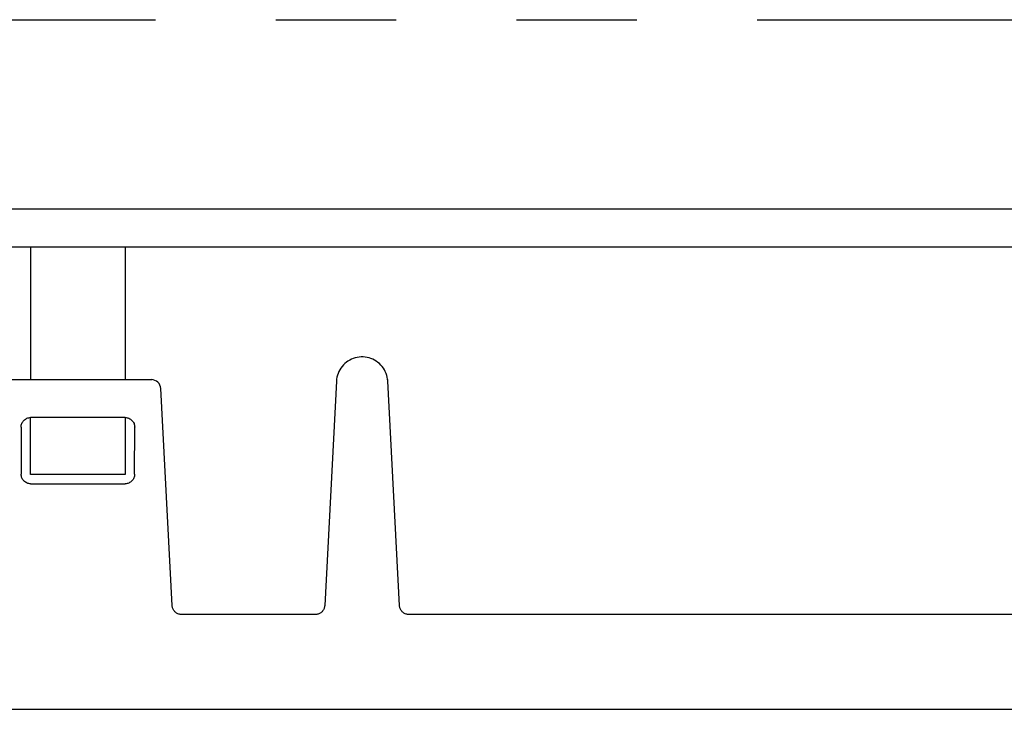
# Model space of a CAD drawing. Header units: millimetres. Extents: x -1 to 980, y -266 to 617.
# Tile 13 of 35: x 417 to 469, y -136 to -100. Entities that reach past the tile are written whole.
import ezdxf

# ---------------------------------------------------------------- set-up
doc = ezdxf.new("R2010")
doc.units = ezdxf.units.MM
doc.linetypes.add('PHANTOMX2', pattern=[127, 63.5, -12.7, 12.7, -12.7, 12.7, -12.7])
doc.layers.add('10', color=3, linetype='CONTINUOUS')
doc.layers.add('18', color=1, linetype='PHANTOMX2')

msp = doc.modelspace()

# ---------------------------------------------------------------- linework, layer by layer
at = {"layer": '10'}
for p, q in [((481.22, -110), (415.08, -110)), ((480.185, -112), (416.115, -112)), ((417.15, -112), (417.15, -119)), ((422.15, -112), (422.15, -119)), ((413.25, -119), (423.526, -119)), ((424.025, -119.474), (424.02, -119.424)), ((424.625, -130.926), (424.025, -119.474)), ((433.295, -119.085), (432.675, -130.926)), ((436.625, -130.926), (436.005, -119.085)), ((417.15, -124), (417.15, -121.002)), ((422.148, -121.002), (417.152, -121.002)), ((422.15, -121.002), (422.15, -124)), ((416.652, -121.502), (416.655, -123.996)), ((422.645, -123.996), (422.648, -121.502)), ((422.15, -124), (417.15, -124)), ((417.155, -124.495), (422.145, -124.495)), ((432.176, -131.4), (425.124, -131.4)), ((471.176, -131.4), (437.124, -131.4)), ((414.162, -136.4), (479.238, -136.4))]:
    msp.add_line(p, q, dxfattribs=at)
for points in [[(436.005, -119.085), (435.995, -118.98), (435.977, -118.876), (435.951, -118.773), (435.918, -118.673), (435.876, -118.576), (435.827, -118.483), (435.772, -118.393), (435.709, -118.309), (435.64, -118.229), (435.565, -118.155), (435.484, -118.087), (435.398, -118.025), (435.308, -117.97), (435.214, -117.923), (435.117, -117.883), (435.016, -117.85), (434.914, -117.826), (434.81, -117.809), (434.704, -117.801), (434.599, -117.801), (434.494, -117.809), (434.39, -117.825), (434.287, -117.849), (434.187, -117.882), (434.089, -117.921), (433.995, -117.969), (433.904, -118.023), (433.819, -118.085), (433.738, -118.153), (433.663, -118.226), (433.593, -118.306), (433.53, -118.391), (433.474, -118.48), (433.425, -118.573), (433.384, -118.67), (433.35, -118.77), (433.323, -118.873), (433.305, -118.979), (433.295, -119.085)], [(423.574, -119.002), (423.572, -119.002), (423.526, -119)], [(416.652, -121.502), (416.655, -121.453), (416.662, -121.404), (416.674, -121.357), (416.69, -121.31), (416.711, -121.266), (416.736, -121.224), (416.766, -121.184), (416.799, -121.148), (416.835, -121.115), (416.874, -121.086), (416.916, -121.061), (416.961, -121.04), (417.007, -121.023), (417.054, -121.011), (417.103, -121.004), (417.152, -121.002)], [(422.148, -121.002), (422.197, -121.004), (422.246, -121.011), (422.293, -121.023), (422.339, -121.04), (422.384, -121.061), (422.426, -121.086), (422.465, -121.115), (422.501, -121.148), (422.534, -121.184), (422.564, -121.224), (422.589, -121.266), (422.61, -121.31), (422.626, -121.357), (422.638, -121.404), (422.645, -121.453), (422.648, -121.502)], [(417.155, -124.495), (417.106, -124.493), (417.057, -124.485), (417.01, -124.473), (416.964, -124.457), (416.919, -124.436), (416.877, -124.411), (416.838, -124.382), (416.801, -124.349), (416.768, -124.312), (416.739, -124.273), (416.714, -124.231), (416.693, -124.187), (416.676, -124.141), (416.664, -124.093), (416.657, -124.044), (416.655, -123.996)], [(422.645, -123.996), (422.643, -124.044), (422.636, -124.093), (422.624, -124.141), (422.607, -124.187), (422.586, -124.231), (422.561, -124.273), (422.532, -124.312), (422.499, -124.349), (422.462, -124.382), (422.423, -124.411), (422.381, -124.436), (422.336, -124.457), (422.29, -124.473), (422.243, -124.485), (422.194, -124.493), (422.145, -124.495)], [(425.124, -131.4), (425.085, -131.398), (425.045, -131.394), (425.006, -131.386), (424.968, -131.375), (424.931, -131.361), (424.894, -131.344), (424.86, -131.324), (424.827, -131.302), (424.796, -131.277), (424.767, -131.25), (424.74, -131.22), (424.716, -131.188), (424.694, -131.155), (424.675, -131.12), (424.659, -131.083), (424.646, -131.046), (424.636, -131.007), (424.629, -130.967), (424.625, -130.926)], [(432.675, -130.926), (432.671, -130.966), (432.664, -131.005), (432.654, -131.044), (432.641, -131.082), (432.625, -131.118), (432.607, -131.153), (432.585, -131.187), (432.561, -131.219), (432.534, -131.248), (432.506, -131.276), (432.475, -131.301), (432.442, -131.323), (432.407, -131.343), (432.371, -131.36), (432.334, -131.374), (432.296, -131.385), (432.257, -131.393), (432.216, -131.398), (432.176, -131.4)], [(437.124, -131.4), (437.085, -131.398), (437.045, -131.394), (437.006, -131.386), (436.968, -131.375), (436.931, -131.361), (436.894, -131.344), (436.86, -131.324), (436.827, -131.302), (436.796, -131.277), (436.767, -131.25), (436.74, -131.22), (436.716, -131.188), (436.694, -131.155), (436.675, -131.12), (436.659, -131.083), (436.646, -131.046), (436.636, -131.007), (436.629, -130.967), (436.625, -130.926)]]:
    msp.add_lwpolyline(points, dxfattribs=at)
for centre, radius, start, end in [((423.526, -119.5), 0.5, 3, 90), ((434.65, -119.156), 1.356, 172.5018, 177), ((434.65, -119.156), 1.356, 3, 7.4747)]:
    msp.add_arc(centre, radius, start, end, dxfattribs=at)
at = {"layer": '18', "ltscale": 0.5}
msp.add_line((265, -100), (505, -100), dxfattribs=at)

doc.saveas('drawing.dxf')
